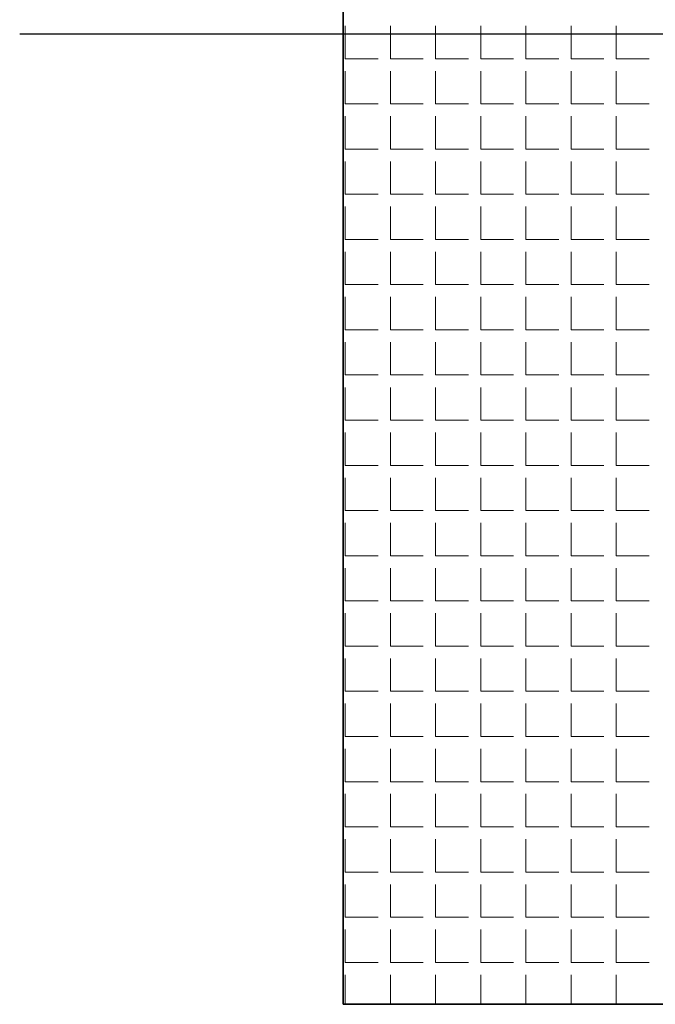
# Model space of a CAD drawing. Header units: millimetres. Extents: x -93479 to 1057970, y -66333 to 172656.
# Tile 210 of 256: x 363768 to 363867, y 10955 to 11107. Entities that reach past the tile are written whole.
import ezdxf

# ---------------------------------------------------------------- set-up
doc = ezdxf.new("R2010")
doc.units = ezdxf.units.MM
doc.linetypes.add('DASHDOT', pattern=[25.4, 12.7, -6.35, 0, -6.35])
for name, color, linetype, lineweight in [('КО_оси', 1, 'DASHDOT', 25), ('КО_фундаменты', 2, 'Continuous', 50), ('РАЗМЕРЫ', 7, 'Continuous', 9)]:
    doc.layers.add(name, color=color, linetype=linetype, lineweight=lineweight)

msp = doc.modelspace()

# ---------------------------------------------------------------- linework, layer by layer
at = {"layer": 'КО_оси', "color": 7, "ltscale": 100, "elevation": 2740}
msp.add_lwpolyline([(364168.34, 11104.6), (363768.34, 11104.6)], dxfattribs=at)
at = {"layer": 'КО_фундаменты', "color": 7, "lineweight": 35, "ltscale": 100, "elevation": 2740}
msp.add_lwpolyline([(363818.34, 10954.6), (364118.34, 10954.6), (364118.34, 11254.6), (363818.34, 11254.6)], close=True, dxfattribs=at)
at = {"layer": 'РАЗМЕРЫ', "color": 7, "linetype": 'Continuous', "transparency": 33554648}
for p, q in [((363818.67, 11100.78, 5840), (363818.67, 11105.86, 5840)), ((363825.66, 11100.78, 5840), (363825.66, 11105.86, 5840)), ((363832.64, 11100.78, 5840), (363832.64, 11105.86, 5840)), ((363839.63, 11100.78, 5840), (363839.63, 11105.86, 5840)), ((363846.61, 11100.78, 5840), (363846.61, 11105.86, 5840)), ((363853.6, 11100.78, 5840), (363853.6, 11105.86, 5840)), ((363860.58, 11100.78, 5840), (363860.58, 11105.86, 5840)), ((363818.67, 11100.78, 5840), (363823.75, 11100.78, 5840)), ((363825.66, 11100.78, 5840), (363830.74, 11100.78, 5840)), ((363832.64, 11100.78, 5840), (363837.72, 11100.78, 5840)), ((363839.63, 11100.78, 5840), (363844.71, 11100.78, 5840)), ((363846.61, 11100.78, 5840), (363851.69, 11100.78, 5840)), ((363853.6, 11100.78, 5840), (363858.68, 11100.78, 5840)), ((363860.58, 11100.78, 5840), (363865.66, 11100.78, 5840)), ((363818.67, 11093.8, 5840), (363818.67, 11098.88, 5840)), ((363825.66, 11093.8, 5840), (363825.66, 11098.88, 5840)), ((363832.64, 11093.8, 5840), (363832.64, 11098.88, 5840)), ((363839.63, 11093.8, 5840), (363839.63, 11098.88, 5840)), ((363846.61, 11093.8, 5840), (363846.61, 11098.88, 5840)), ((363853.6, 11093.8, 5840), (363853.6, 11098.88, 5840)), ((363860.58, 11093.8, 5840), (363860.58, 11098.88, 5840)), ((363818.67, 11093.8, 5840), (363823.75, 11093.8, 5840)), ((363825.66, 11093.8, 5840), (363830.74, 11093.8, 5840)), ((363832.64, 11093.8, 5840), (363837.72, 11093.8, 5840)), ((363839.63, 11093.8, 5840), (363844.71, 11093.8, 5840)), ((363846.61, 11093.8, 5840), (363851.69, 11093.8, 5840)), ((363853.6, 11093.8, 5840), (363858.68, 11093.8, 5840)), ((363860.58, 11093.8, 5840), (363865.66, 11093.8, 5840)), ((363818.67, 11086.81, 5840), (363818.67, 11091.89, 5840)), ((363825.66, 11086.81, 5840), (363825.66, 11091.89, 5840)), ((363832.64, 11086.81, 5840), (363832.64, 11091.89, 5840)), ((363839.63, 11086.81, 5840), (363839.63, 11091.89, 5840)), ((363846.61, 11086.81, 5840), (363846.61, 11091.89, 5840)), ((363853.6, 11086.81, 5840), (363853.6, 11091.89, 5840)), ((363860.58, 11086.81, 5840), (363860.58, 11091.89, 5840)), ((363818.67, 11086.81, 5840), (363823.75, 11086.81, 5840)), ((363825.66, 11086.81, 5840), (363830.74, 11086.81, 5840)), ((363832.64, 11086.81, 5840), (363837.72, 11086.81, 5840)), ((363839.63, 11086.81, 5840), (363844.71, 11086.81, 5840)), ((363846.61, 11086.81, 5840), (363851.69, 11086.81, 5840)), ((363853.6, 11086.81, 5840), (363858.68, 11086.81, 5840)), ((363860.58, 11086.81, 5840), (363865.66, 11086.81, 5840)), ((363818.67, 11079.83, 5840), (363818.67, 11084.91, 5840)), ((363825.66, 11079.83, 5840), (363825.66, 11084.91, 5840)), ((363832.64, 11079.83, 5840), (363832.64, 11084.91, 5840)), ((363839.63, 11079.83, 5840), (363839.63, 11084.91, 5840)), ((363846.61, 11079.83, 5840), (363846.61, 11084.91, 5840)), ((363853.6, 11079.83, 5840), (363853.6, 11084.91, 5840)), ((363860.58, 11079.83, 5840), (363860.58, 11084.91, 5840)), ((363818.67, 11079.83, 5840), (363823.75, 11079.83, 5840)), ((363825.66, 11079.83, 5840), (363830.74, 11079.83, 5840)), ((363832.64, 11079.83, 5840), (363837.72, 11079.83, 5840)), ((363839.63, 11079.83, 5840), (363844.71, 11079.83, 5840)), ((363846.61, 11079.83, 5840), (363851.69, 11079.83, 5840)), ((363853.6, 11079.83, 5840), (363858.68, 11079.83, 5840)), ((363860.58, 11079.83, 5840), (363865.66, 11079.83, 5840)), ((363818.67, 11072.84, 5840), (363818.67, 11077.92, 5840)), ((363825.66, 11072.84, 5840), (363825.66, 11077.92, 5840)), ((363832.64, 11072.84, 5840), (363832.64, 11077.92, 5840)), ((363839.63, 11072.84, 5840), (363839.63, 11077.92, 5840)), ((363846.61, 11072.84, 5840), (363846.61, 11077.92, 5840)), ((363853.6, 11072.84, 5840), (363853.6, 11077.92, 5840)), ((363860.58, 11072.84, 5840), (363860.58, 11077.92, 5840)), ((363818.67, 11072.84, 5840), (363823.75, 11072.84, 5840)), ((363825.66, 11072.84, 5840), (363830.74, 11072.84, 5840)), ((363832.64, 11072.84, 5840), (363837.72, 11072.84, 5840)), ((363839.63, 11072.84, 5840), (363844.71, 11072.84, 5840)), ((363846.61, 11072.84, 5840), (363851.69, 11072.84, 5840)), ((363853.6, 11072.84, 5840), (363858.68, 11072.84, 5840)), ((363860.58, 11072.84, 5840), (363865.66, 11072.84, 5840)), ((363818.67, 11065.86, 5840), (363818.67, 11070.94, 5840)), ((363825.66, 11065.86, 5840), (363825.66, 11070.94, 5840)), ((363832.64, 11065.86, 5840), (363832.64, 11070.94, 5840)), ((363839.63, 11065.86, 5840), (363839.63, 11070.94, 5840)), ((363846.61, 11065.86, 5840), (363846.61, 11070.94, 5840)), ((363853.6, 11065.86, 5840), (363853.6, 11070.94, 5840)), ((363860.58, 11065.86, 5840), (363860.58, 11070.94, 5840)), ((363818.67, 11065.86, 5840), (363823.75, 11065.86, 5840)), ((363825.66, 11065.86, 5840), (363830.74, 11065.86, 5840)), ((363832.64, 11065.86, 5840), (363837.72, 11065.86, 5840)), ((363839.63, 11065.86, 5840), (363844.71, 11065.86, 5840)), ((363846.61, 11065.86, 5840), (363851.69, 11065.86, 5840)), ((363853.6, 11065.86, 5840), (363858.68, 11065.86, 5840)), ((363860.58, 11065.86, 5840), (363865.66, 11065.86, 5840)), ((363818.67, 11058.87, 5840), (363818.67, 11063.95, 5840)), ((363825.66, 11058.87, 5840), (363825.66, 11063.95, 5840)), ((363832.64, 11058.87, 5840), (363832.64, 11063.95, 5840)), ((363839.63, 11058.87, 5840), (363839.63, 11063.95, 5840)), ((363846.61, 11058.87, 5840), (363846.61, 11063.95, 5840)), ((363853.6, 11058.87, 5840), (363853.6, 11063.95, 5840)), ((363860.58, 11058.87, 5840), (363860.58, 11063.95, 5840)), ((363818.67, 11058.87, 5840), (363823.75, 11058.87, 5840)), ((363825.66, 11058.87, 5840), (363830.74, 11058.87, 5840)), ((363832.64, 11058.87, 5840), (363837.72, 11058.87, 5840)), ((363839.63, 11058.87, 5840), (363844.71, 11058.87, 5840)), ((363846.61, 11058.87, 5840), (363851.69, 11058.87, 5840)), ((363853.6, 11058.87, 5840), (363858.68, 11058.87, 5840)), ((363860.58, 11058.87, 5840), (363865.66, 11058.87, 5840)), ((363818.67, 11051.89, 5840), (363818.67, 11056.97, 5840)), ((363825.66, 11051.89, 5840), (363825.66, 11056.97, 5840)), ((363832.64, 11051.89, 5840), (363832.64, 11056.97, 5840)), ((363839.63, 11051.89, 5840), (363839.63, 11056.97, 5840)), ((363846.61, 11051.89, 5840), (363846.61, 11056.97, 5840)), ((363853.6, 11051.89, 5840), (363853.6, 11056.97, 5840)), ((363860.58, 11051.89, 5840), (363860.58, 11056.97, 5840)), ((363818.67, 11051.89, 5840), (363823.75, 11051.89, 5840)), ((363825.66, 11051.89, 5840), (363830.74, 11051.89, 5840)), ((363832.64, 11051.89, 5840), (363837.72, 11051.89, 5840)), ((363839.63, 11051.89, 5840), (363844.71, 11051.89, 5840)), ((363846.61, 11051.89, 5840), (363851.69, 11051.89, 5840)), ((363853.6, 11051.89, 5840), (363858.68, 11051.89, 5840)), ((363860.58, 11051.89, 5840), (363865.66, 11051.89, 5840)), ((363818.67, 11044.9, 5840), (363818.67, 11049.98, 5840)), ((363825.66, 11044.9, 5840), (363825.66, 11049.98, 5840)), ((363832.64, 11044.9, 5840), (363832.64, 11049.98, 5840)), ((363839.63, 11044.9, 5840), (363839.63, 11049.98, 5840)), ((363846.61, 11044.9, 5840), (363846.61, 11049.98, 5840)), ((363853.6, 11044.9, 5840), (363853.6, 11049.98, 5840)), ((363860.58, 11044.9, 5840), (363860.58, 11049.98, 5840)), ((363818.67, 11044.9, 5840), (363823.75, 11044.9, 5840)), ((363825.66, 11044.9, 5840), (363830.74, 11044.9, 5840)), ((363832.64, 11044.9, 5840), (363837.72, 11044.9, 5840)), ((363839.63, 11044.9, 5840), (363844.71, 11044.9, 5840)), ((363846.61, 11044.9, 5840), (363851.69, 11044.9, 5840)), ((363853.6, 11044.9, 5840), (363858.68, 11044.9, 5840)), ((363860.58, 11044.9, 5840), (363865.66, 11044.9, 5840)), ((363818.67, 11037.92, 5840), (363818.67, 11043, 5840)), ((363825.66, 11037.92, 5840), (363825.66, 11043, 5840)), ((363832.64, 11037.92, 5840), (363832.64, 11043, 5840)), ((363839.63, 11037.92, 5840), (363839.63, 11043, 5840)), ((363846.61, 11037.92, 5840), (363846.61, 11043, 5840)), ((363853.6, 11037.92, 5840), (363853.6, 11043, 5840)), ((363860.58, 11037.92, 5840), (363860.58, 11043, 5840)), ((363818.67, 11037.92, 5840), (363823.75, 11037.92, 5840)), ((363825.66, 11037.92, 5840), (363830.74, 11037.92, 5840)), ((363832.64, 11037.92, 5840), (363837.72, 11037.92, 5840)), ((363839.63, 11037.92, 5840), (363844.71, 11037.92, 5840)), ((363846.61, 11037.92, 5840), (363851.69, 11037.92, 5840)), ((363853.6, 11037.92, 5840), (363858.68, 11037.92, 5840)), ((363860.58, 11037.92, 5840), (363865.66, 11037.92, 5840)), ((363818.67, 11030.93, 5840), (363818.67, 11036.01, 5840)), ((363825.66, 11030.93, 5840), (363825.66, 11036.01, 5840)), ((363832.64, 11030.93, 5840), (363832.64, 11036.01, 5840)), ((363839.63, 11030.93, 5840), (363839.63, 11036.01, 5840)), ((363846.61, 11030.93, 5840), (363846.61, 11036.01, 5840)), ((363853.6, 11030.93, 5840), (363853.6, 11036.01, 5840)), ((363860.58, 11030.93, 5840), (363860.58, 11036.01, 5840)), ((363818.67, 11030.93, 5840), (363823.75, 11030.93, 5840)), ((363825.66, 11030.93, 5840), (363830.74, 11030.93, 5840)), ((363832.64, 11030.93, 5840), (363837.72, 11030.93, 5840)), ((363839.63, 11030.93, 5840), (363844.71, 11030.93, 5840)), ((363846.61, 11030.93, 5840), (363851.69, 11030.93, 5840)), ((363853.6, 11030.93, 5840), (363858.68, 11030.93, 5840)), ((363860.58, 11030.93, 5840), (363865.66, 11030.93, 5840)), ((363818.67, 11023.95, 5840), (363818.67, 11029.03, 5840)), ((363825.66, 11023.95, 5840), (363825.66, 11029.03, 5840)), ((363832.64, 11023.95, 5840), (363832.64, 11029.03, 5840)), ((363839.63, 11023.95, 5840), (363839.63, 11029.03, 5840)), ((363846.61, 11023.95, 5840), (363846.61, 11029.03, 5840)), ((363853.6, 11023.95, 5840), (363853.6, 11029.03, 5840)), ((363860.58, 11023.95, 5840), (363860.58, 11029.03, 5840)), ((363818.67, 11023.95, 5840), (363823.75, 11023.95, 5840)), ((363825.66, 11023.95, 5840), (363830.74, 11023.95, 5840)), ((363832.64, 11023.95, 5840), (363837.72, 11023.95, 5840)), ((363839.63, 11023.95, 5840), (363844.71, 11023.95, 5840)), ((363846.61, 11023.95, 5840), (363851.69, 11023.95, 5840)), ((363853.6, 11023.95, 5840), (363858.68, 11023.95, 5840)), ((363860.58, 11023.95, 5840), (363865.66, 11023.95, 5840)), ((363818.67, 11016.96, 5840), (363818.67, 11022.04, 5840)), ((363825.66, 11016.96, 5840), (363825.66, 11022.04, 5840)), ((363832.64, 11016.96, 5840), (363832.64, 11022.04, 5840)), ((363839.63, 11016.96, 5840), (363839.63, 11022.04, 5840)), ((363846.61, 11016.96, 5840), (363846.61, 11022.04, 5840)), ((363853.6, 11016.96, 5840), (363853.6, 11022.04, 5840)), ((363860.58, 11016.96, 5840), (363860.58, 11022.04, 5840)), ((363818.67, 11016.96, 5840), (363823.75, 11016.96, 5840)), ((363825.66, 11016.96, 5840), (363830.74, 11016.96, 5840)), ((363832.64, 11016.96, 5840), (363837.72, 11016.96, 5840)), ((363839.63, 11016.96, 5840), (363844.71, 11016.96, 5840)), ((363846.61, 11016.96, 5840), (363851.69, 11016.96, 5840)), ((363853.6, 11016.96, 5840), (363858.68, 11016.96, 5840)), ((363860.58, 11016.96, 5840), (363865.66, 11016.96, 5840)), ((363818.67, 11009.98, 5840), (363818.67, 11015.06, 5840)), ((363825.66, 11009.98, 5840), (363825.66, 11015.06, 5840)), ((363832.64, 11009.98, 5840), (363832.64, 11015.06, 5840)), ((363839.63, 11009.98, 5840), (363839.63, 11015.06, 5840)), ((363846.61, 11009.98, 5840), (363846.61, 11015.06, 5840)), ((363853.6, 11009.98, 5840), (363853.6, 11015.06, 5840)), ((363860.58, 11009.98, 5840), (363860.58, 11015.06, 5840)), ((363818.67, 11009.98, 5840), (363823.75, 11009.98, 5840)), ((363825.66, 11009.98, 5840), (363830.74, 11009.98, 5840)), ((363832.64, 11009.98, 5840), (363837.72, 11009.98, 5840)), ((363839.63, 11009.98, 5840), (363844.71, 11009.98, 5840)), ((363846.61, 11009.98, 5840), (363851.69, 11009.98, 5840)), ((363853.6, 11009.98, 5840), (363858.68, 11009.98, 5840)), ((363860.58, 11009.98, 5840), (363865.66, 11009.98, 5840)), ((363818.67, 11002.99, 5840), (363818.67, 11008.07, 5840)), ((363825.66, 11002.99, 5840), (363825.66, 11008.07, 5840)), ((363832.64, 11002.99, 5840), (363832.64, 11008.07, 5840)), ((363839.63, 11002.99, 5840), (363839.63, 11008.07, 5840)), ((363846.61, 11002.99, 5840), (363846.61, 11008.07, 5840)), ((363853.6, 11002.99, 5840), (363853.6, 11008.07, 5840)), ((363860.58, 11002.99, 5840), (363860.58, 11008.07, 5840)), ((363818.67, 11002.99, 5840), (363823.75, 11002.99, 5840)), ((363825.66, 11002.99, 5840), (363830.74, 11002.99, 5840)), ((363832.64, 11002.99, 5840), (363837.72, 11002.99, 5840)), ((363839.63, 11002.99, 5840), (363844.71, 11002.99, 5840)), ((363846.61, 11002.99, 5840), (363851.69, 11002.99, 5840)), ((363853.6, 11002.99, 5840), (363858.68, 11002.99, 5840)), ((363860.58, 11002.99, 5840), (363865.66, 11002.99, 5840)), ((363818.67, 10996.01, 5840), (363818.67, 11001.09, 5840)), ((363825.66, 10996.01, 5840), (363825.66, 11001.09, 5840)), ((363832.64, 10996.01, 5840), (363832.64, 11001.09, 5840)), ((363839.63, 10996.01, 5840), (363839.63, 11001.09, 5840)), ((363846.61, 10996.01, 5840), (363846.61, 11001.09, 5840)), ((363853.6, 10996.01, 5840), (363853.6, 11001.09, 5840)), ((363860.58, 10996.01, 5840), (363860.58, 11001.09, 5840)), ((363818.67, 10996.01, 5840), (363823.75, 10996.01, 5840)), ((363825.66, 10996.01, 5840), (363830.74, 10996.01, 5840)), ((363832.64, 10996.01, 5840), (363837.72, 10996.01, 5840)), ((363839.63, 10996.01, 5840), (363844.71, 10996.01, 5840)), ((363846.61, 10996.01, 5840), (363851.69, 10996.01, 5840)), ((363853.6, 10996.01, 5840), (363858.68, 10996.01, 5840)), ((363860.58, 10996.01, 5840), (363865.66, 10996.01, 5840)), ((363818.67, 10989.02, 5840), (363818.67, 10994.1, 5840)), ((363825.66, 10989.02, 5840), (363825.66, 10994.1, 5840)), ((363832.64, 10989.02, 5840), (363832.64, 10994.1, 5840)), ((363839.63, 10989.02, 5840), (363839.63, 10994.1, 5840)), ((363846.61, 10989.02, 5840), (363846.61, 10994.1, 5840)), ((363853.6, 10989.02, 5840), (363853.6, 10994.1, 5840)), ((363860.58, 10989.02, 5840), (363860.58, 10994.1, 5840)), ((363818.67, 10989.02, 5840), (363823.75, 10989.02, 5840)), ((363825.66, 10989.02, 5840), (363830.74, 10989.02, 5840)), ((363832.64, 10989.02, 5840), (363837.72, 10989.02, 5840)), ((363839.63, 10989.02, 5840), (363844.71, 10989.02, 5840)), ((363846.61, 10989.02, 5840), (363851.69, 10989.02, 5840)), ((363853.6, 10989.02, 5840), (363858.68, 10989.02, 5840)), ((363860.58, 10989.02, 5840), (363865.66, 10989.02, 5840)), ((363818.67, 10982.04, 5840), (363818.67, 10987.12, 5840)), ((363825.66, 10982.04, 5840), (363825.66, 10987.12, 5840)), ((363832.64, 10982.04, 5840), (363832.64, 10987.12, 5840)), ((363839.63, 10982.04, 5840), (363839.63, 10987.12, 5840)), ((363846.61, 10982.04, 5840), (363846.61, 10987.12, 5840)), ((363853.6, 10982.04, 5840), (363853.6, 10987.12, 5840)), ((363860.58, 10982.04, 5840), (363860.58, 10987.12, 5840)), ((363818.67, 10982.04, 5840), (363823.75, 10982.04, 5840)), ((363825.66, 10982.04, 5840), (363830.74, 10982.04, 5840)), ((363832.64, 10982.04, 5840), (363837.72, 10982.04, 5840)), ((363839.63, 10982.04, 5840), (363844.71, 10982.04, 5840)), ((363846.61, 10982.04, 5840), (363851.69, 10982.04, 5840)), ((363853.6, 10982.04, 5840), (363858.68, 10982.04, 5840)), ((363860.58, 10982.04, 5840), (363865.66, 10982.04, 5840)), ((363818.67, 10975.05, 5840), (363818.67, 10980.13, 5840)), ((363825.66, 10975.05, 5840), (363825.66, 10980.13, 5840)), ((363832.64, 10975.05, 5840), (363832.64, 10980.13, 5840)), ((363839.63, 10975.05, 5840), (363839.63, 10980.13, 5840)), ((363846.61, 10975.05, 5840), (363846.61, 10980.13, 5840)), ((363853.6, 10975.05, 5840), (363853.6, 10980.13, 5840)), ((363860.58, 10975.05, 5840), (363860.58, 10980.13, 5840)), ((363818.67, 10975.05, 5840), (363823.75, 10975.05, 5840)), ((363825.66, 10975.05, 5840), (363830.74, 10975.05, 5840)), ((363832.64, 10975.05, 5840), (363837.72, 10975.05, 5840)), ((363839.63, 10975.05, 5840), (363844.71, 10975.05, 5840)), ((363846.61, 10975.05, 5840), (363851.69, 10975.05, 5840)), ((363853.6, 10975.05, 5840), (363858.68, 10975.05, 5840)), ((363860.58, 10975.05, 5840), (363865.66, 10975.05, 5840)), ((363818.67, 10968.07, 5840), (363818.67, 10973.15, 5840)), ((363825.66, 10968.07, 5840), (363825.66, 10973.15, 5840)), ((363832.64, 10968.07, 5840), (363832.64, 10973.15, 5840)), ((363839.63, 10968.07, 5840), (363839.63, 10973.15, 5840)), ((363846.61, 10968.07, 5840), (363846.61, 10973.15, 5840)), ((363853.6, 10968.07, 5840), (363853.6, 10973.15, 5840)), ((363860.58, 10968.07, 5840), (363860.58, 10973.15, 5840)), ((363818.67, 10968.07, 5840), (363823.75, 10968.07, 5840)), ((363825.66, 10968.07, 5840), (363830.74, 10968.07, 5840)), ((363832.64, 10968.07, 5840), (363837.72, 10968.07, 5840)), ((363839.63, 10968.07, 5840), (363844.71, 10968.07, 5840)), ((363846.61, 10968.07, 5840), (363851.69, 10968.07, 5840)), ((363853.6, 10968.07, 5840), (363858.68, 10968.07, 5840)), ((363860.58, 10968.07, 5840), (363865.66, 10968.07, 5840)), ((363818.67, 10961.08, 5840), (363818.67, 10966.16, 5840)), ((363825.66, 10961.08, 5840), (363825.66, 10966.16, 5840)), ((363832.64, 10961.08, 5840), (363832.64, 10966.16, 5840)), ((363839.63, 10961.08, 5840), (363839.63, 10966.16, 5840)), ((363846.61, 10961.08, 5840), (363846.61, 10966.16, 5840)), ((363853.6, 10961.08, 5840), (363853.6, 10966.16, 5840)), ((363860.58, 10961.08, 5840), (363860.58, 10966.16, 5840)), ((363818.67, 10961.08, 5840), (363823.75, 10961.08, 5840)), ((363825.66, 10961.08, 5840), (363830.74, 10961.08, 5840)), ((363832.64, 10961.08, 5840), (363837.72, 10961.08, 5840)), ((363839.63, 10961.08, 5840), (363844.71, 10961.08, 5840)), ((363846.61, 10961.08, 5840), (363851.69, 10961.08, 5840)), ((363853.6, 10961.08, 5840), (363858.68, 10961.08, 5840)), ((363860.58, 10961.08, 5840), (363865.66, 10961.08, 5840)), ((363818.67, 10954.6, 5840), (363818.67, 10959.18, 5840)), ((363825.66, 10954.6, 5840), (363825.66, 10959.18, 5840)), ((363832.64, 10954.6, 5840), (363832.64, 10959.18, 5840)), ((363839.63, 10954.6, 5840), (363839.63, 10959.18, 5840)), ((363846.61, 10954.6, 5840), (363846.61, 10959.18, 5840)), ((363853.6, 10954.6, 5840), (363853.6, 10959.18, 5840)), ((363860.58, 10954.6, 5840), (363860.58, 10959.18, 5840))]:
    msp.add_line(p, q, dxfattribs=at)

doc.saveas('drawing.dxf')
